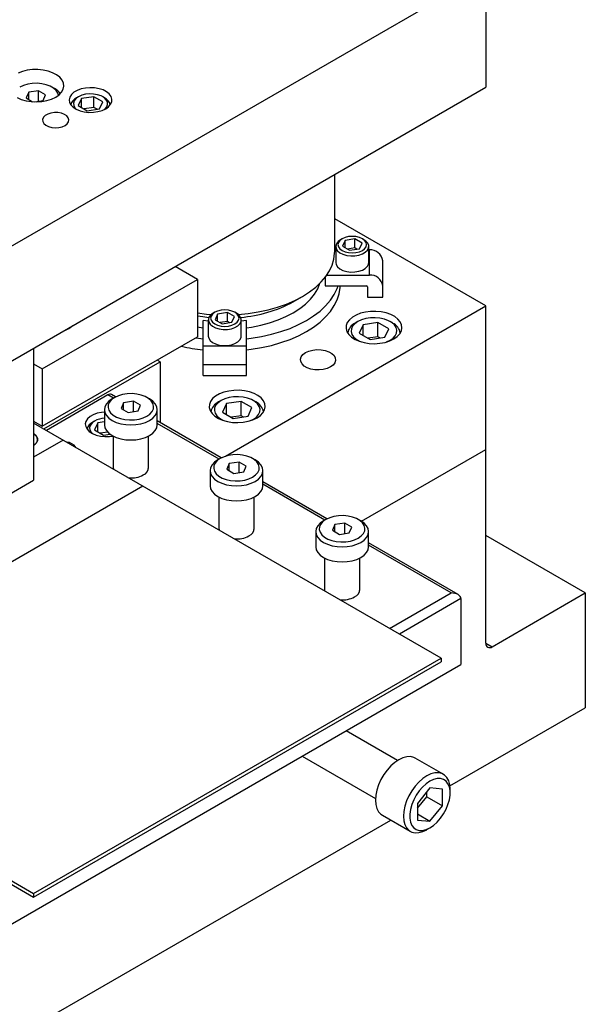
# Model space of a CAD drawing. Header units: inches. Extents: x 1694 to 2505, y -239 to -56.
# Tile 124 of 179: x 1849 to 1857, y -210 to -196. Entities that reach past the tile are written whole.
import ezdxf

# ---------------------------------------------------------------- set-up
doc = ezdxf.new("R2010")
doc.units = ezdxf.units.IN
doc.header["$LTSCALE"] = 0.5
doc.header["$MEASUREMENT"] = 0
doc.layers.add('SID-M-S', color=105, linetype='Continuous')

msp = doc.modelspace()

# ---------------------------------------------------------------- linework, layer by layer
at = {"layer": 'SID-M-S'}
for p, q in [((1838.55107, -204.88849), (1855.52163, -195.0916)), ((1855.52163, -195.0916), (1855.52163, -196.72468)), ((1848.93133, -196.50209), (1848.86859, -196.52661)), ((1849.00097, -196.48488), (1848.93133, -196.50209)), ((1849.075, -196.47558), (1849.00097, -196.48488)), ((1849.15074, -196.47454), (1849.075, -196.47558)), ((1849.22545, -196.48179), (1849.15074, -196.47454)), ((1849.29643, -196.49708), (1849.22545, -196.48179)), ((1849.36112, -196.51984), (1849.29643, -196.49708)), ((1849.41718, -196.54926), (1849.36112, -196.51984)), ((1849.13932, -196.66974), (1849.07147, -196.6718)), ((1849.20643, -196.67588), (1849.13932, -196.66974)), ((1849.46258, -196.58427), (1849.41718, -196.54926)), ((1849.49569, -196.62361), (1849.46258, -196.58427)), ((1849.51529, -196.66585), (1849.49569, -196.62361)), ((1849.5207, -196.70948), (1849.51529, -196.66585)), ((1838.55107, -206.52158), (1855.52163, -196.72468)), ((1848.9453, -196.69975), (1848.8925, -196.72444)), ((1849.00584, -196.68195), (1848.9453, -196.69975)), ((1849.02025, -196.79819), (1848.98289, -196.87867)), ((1849.07147, -196.6718), (1849.00584, -196.68195)), ((1849.15967, -196.77662), (1849.02025, -196.79819)), ((1849.02025, -196.90024), (1849.02025, -196.79819)), ((1849.26173, -196.83554), (1849.15967, -196.77662)), ((1849.15967, -196.92603), (1849.15967, -196.77662)), ((1849.26986, -196.68994), (1849.20643, -196.67588)), ((1849.32684, -196.7113), (1849.26986, -196.68994)), ((1849.37488, -196.73903), (1849.32684, -196.7113)), ((1849.38752, -196.74488), (1849.35216, -196.72446)), ((1849.41189, -196.77193), (1849.37488, -196.73903)), ((1849.43624, -196.80855), (1849.41189, -196.77193)), ((1849.4457, -196.83843), (1849.43624, -196.80855)), ((1849.45233, -196.83295), (1849.48864, -196.79456)), ((1849.48864, -196.79456), (1849.5117, -196.7529)), ((1849.5117, -196.7529), (1849.5207, -196.70948)), ((1849.6628, -196.79797), (1849.62734, -196.83)), ((1849.70936, -196.7711), (1849.6628, -196.79797)), ((1849.76484, -196.75063), (1849.70936, -196.7711)), ((1849.82664, -196.73752), (1849.76484, -196.75063)), ((1849.89188, -196.73239), (1849.82664, -196.73752)), ((1849.95751, -196.73547), (1849.89188, -196.73239)), ((1850.02046, -196.74663), (1849.95751, -196.73547)), ((1850.07777, -196.76534), (1850.02046, -196.74663)), ((1850.12678, -196.79072), (1850.07777, -196.76534)), ((1850.1652, -196.82159), (1850.12678, -196.79072)), ((1848.85426, -196.87423), (1848.91491, -196.90044)), ((1848.91491, -196.90044), (1848.98305, -196.91955)), ((1848.98289, -196.87867), (1849.07614, -196.9325)), ((1848.98305, -196.91955), (1849.05623, -196.93087)), ((1849.05623, -196.93087), (1849.1318, -196.93399)), ((1849.10869, -196.93392), (1849.22437, -196.91602)), ((1849.1318, -196.93399), (1849.20702, -196.9288)), ((1849.20702, -196.9288), (1849.27918, -196.91548)), ((1849.22437, -196.91602), (1849.26173, -196.83554)), ((1849.27918, -196.91548), (1849.34567, -196.89452)), ((1849.34567, -196.89452), (1849.40409, -196.86667)), ((1849.40409, -196.86667), (1849.45233, -196.83295)), ((1849.60463, -196.86568), (1849.59574, -196.90335)), ((1849.59574, -196.90335), (1849.60108, -196.94123)), ((1849.60108, -196.94123), (1849.62041, -196.97757)), ((1849.62734, -196.83), (1849.60463, -196.86568)), ((1849.66742, -196.91932), (1849.65682, -196.95268)), ((1849.69153, -196.88838), (1849.66742, -196.91932)), ((1849.72777, -196.86168), (1849.69153, -196.88838)), ((1849.72774, -196.8617), (1849.70122, -196.87701)), ((1849.77276, -196.88765), (1849.72613, -196.98809)), ((1849.77403, -196.84076), (1849.72777, -196.86168)), ((1849.94675, -196.86074), (1849.77276, -196.88765)), ((1849.77276, -197.01501), (1849.77276, -196.88765)), ((1849.82761, -196.82684), (1849.77403, -196.84076)), ((1849.88541, -196.82072), (1849.82761, -196.82684)), ((1849.94407, -196.82277), (1849.88541, -196.82072)), ((1850.00017, -196.83286), (1849.94407, -196.82277)), ((1850.07412, -196.93427), (1849.94675, -196.86074)), ((1849.94675, -197.01384), (1849.94675, -196.86074)), ((1850.05045, -196.85041), (1850.00017, -196.83286)), ((1850.0275, -197.03471), (1850.07412, -196.93427)), ((1850.09201, -196.8744), (1850.05045, -196.85041)), ((1850.09904, -196.87701), (1850.07251, -196.8617)), ((1850.1224, -196.90343), (1850.09201, -196.8744)), ((1850.13989, -196.93582), (1850.1224, -196.90343)), ((1850.14343, -196.96968), (1850.13989, -196.93582)), ((1850.19122, -196.85651), (1850.1652, -196.82159)), ((1850.18595, -196.96872), (1850.20184, -196.93184)), ((1850.20362, -196.89384), (1850.19122, -196.85651)), ((1850.20184, -196.93184), (1850.20362, -196.89384)), ((1849.38598, -197.08617), (1849.33637, -197.09315)), ((1849.43701, -197.08718), (1849.38598, -197.08617)), ((1849.48568, -197.0961), (1849.43701, -197.08718)), ((1849.62041, -196.97757), (1849.65282, -197.01066)), ((1849.65282, -197.01066), (1849.69679, -197.03895)), ((1849.65682, -196.95268), (1849.66037, -196.98654)), ((1849.66037, -196.98654), (1849.67785, -197.01893)), ((1849.67785, -197.01893), (1849.69729, -197.03921)), ((1849.69679, -197.03895), (1849.75027, -197.06113)), ((1849.72613, -196.98809), (1849.85351, -197.06163)), ((1849.75027, -197.06113), (1849.81075, -197.07615)), ((1849.94675, -197.01384), (1849.80792, -197.03531)), ((1849.81075, -197.07615), (1849.87542, -197.08331)), ((1849.85351, -197.06163), (1850.0275, -197.03471)), ((1849.87542, -197.08331), (1849.94124, -197.08228)), ((1849.94124, -197.08228), (1850.00513, -197.07311)), ((1849.99234, -197.04015), (1849.94675, -197.01384)), ((1850.00513, -197.07311), (1850.06412, -197.05622)), ((1850.06412, -197.05622), (1850.11544, -197.0324)), ((1850.10297, -197.03921), (1850.10873, -197.03398)), ((1850.10873, -197.03398), (1850.13284, -197.00304)), ((1850.11544, -197.0324), (1850.1567, -197.00278)), ((1850.13284, -197.00304), (1850.14343, -196.96968)), ((1850.1567, -197.00278), (1850.18595, -196.96872)), ((1849.23073, -197.15414), (1849.21864, -197.18278)), ((1849.21864, -197.18278), (1849.22038, -197.21224)), ((1849.22038, -197.21224), (1849.23583, -197.24034)), ((1849.25575, -197.12844), (1849.23073, -197.15414)), ((1849.29186, -197.1076), (1849.25575, -197.12844)), ((1849.33637, -197.09315), (1849.29186, -197.1076)), ((1849.52838, -197.11227), (1849.48568, -197.0961)), ((1849.56194, -197.13448), (1849.52838, -197.11227)), ((1849.58387, -197.1611), (1849.56194, -197.13448)), ((1849.56859, -197.2469), (1849.58732, -197.21948)), ((1849.59255, -197.19015), (1849.58387, -197.1611)), ((1849.58732, -197.21948), (1849.59255, -197.19015)), ((1849.23583, -197.24034), (1849.26383, -197.26498)), ((1849.26383, -197.26498), (1849.30232, -197.28436)), ((1849.30232, -197.28436), (1849.34843, -197.29702)), ((1849.34843, -197.29702), (1849.39875, -197.30203)), ((1849.39875, -197.30203), (1849.44955, -197.29901)), ((1849.44955, -197.29901), (1849.49705, -197.2882)), ((1849.49705, -197.2882), (1849.53774, -197.27039)), ((1849.53774, -197.27039), (1849.56859, -197.2469)), ((1853.37182, -199.0637), (1853.37182, -197.96574)), ((1855.52163, -199.83814), (1853.37182, -198.59708)), ((1853.45609, -198.89475), (1853.42008, -198.92154)), ((1853.44591, -198.90627), (1853.42561, -198.93455)), ((1853.47819, -198.88199), (1853.44591, -198.90627)), ((1853.47816, -198.882), (1853.45606, -198.89476)), ((1853.52026, -198.86335), (1853.47819, -198.88199)), ((1853.51976, -198.90598), (1853.4824, -198.98647)), ((1853.65917, -198.88442), (1853.51976, -198.90598)), ((1853.51976, -199.00803), (1853.51976, -198.90598)), ((1853.56924, -198.85164), (1853.52026, -198.86335)), ((1853.62182, -198.84764), (1853.56924, -198.85164)), ((1853.67439, -198.85164), (1853.62182, -198.84764)), ((1853.76124, -198.94334), (1853.65917, -198.88442)), ((1853.65917, -199.012), (1853.65917, -198.88442)), ((1853.72338, -198.86335), (1853.67439, -198.85164)), ((1853.76545, -198.88199), (1853.72338, -198.86335)), ((1853.79773, -198.90627), (1853.76545, -198.88199)), ((1853.78757, -198.89476), (1853.76547, -198.882)), ((1853.81566, -198.91437), (1853.78757, -198.89476)), ((1853.81802, -198.93455), (1853.79773, -198.90627)), ((1853.38744, -199.04111), (1853.37182, -199.04111)), ((1853.38744, -198.99042), (1853.38744, -199.22007)), ((1853.39675, -198.95267), (1853.38756, -198.98617)), ((1853.38756, -198.98617), (1853.39309, -199.01993)), ((1853.39309, -199.01993), (1853.41299, -199.05184)), ((1853.42008, -198.92154), (1853.39675, -198.95267)), ((1853.42561, -198.93455), (1853.41869, -198.9649)), ((1853.41869, -198.9649), (1853.42561, -198.99525)), ((1853.42561, -198.99525), (1853.44591, -199.02353)), ((1853.44591, -199.02353), (1853.47819, -199.04782)), ((1853.47819, -199.04782), (1853.52026, -199.06645)), ((1853.4824, -198.98647), (1853.58446, -199.04539)), ((1853.65917, -199.012), (1853.55464, -199.02817)), ((1853.58446, -199.04539), (1853.72388, -199.02382)), ((1853.689, -199.02922), (1853.65917, -199.012)), ((1853.72338, -199.06645), (1853.76545, -199.04782)), ((1853.72388, -199.02382), (1853.76124, -198.94334)), ((1853.76545, -199.04782), (1853.79773, -199.02353)), ((1853.79773, -199.02353), (1853.81802, -198.99525)), ((1853.80701, -199.07335), (1853.83692, -199.04415)), ((1853.84234, -198.94459), (1853.81566, -198.91437)), ((1853.82494, -198.9649), (1853.81802, -198.93455)), ((1853.81802, -198.99525), (1853.82494, -198.9649)), ((1853.83692, -199.04415), (1853.85331, -199.01158)), ((1853.85515, -198.97769), (1853.84234, -198.94459)), ((1853.85331, -199.01158), (1853.85515, -198.97769)), ((1853.85619, -199.22007), (1853.85619, -198.99042)), ((1853.86582, -199.04111), (1853.85619, -199.04111)), ((1853.86582, -199.39903), (1853.86582, -199.04111)), ((1853.33611, -199.25544), (1853.36077, -199.17079)), ((1853.36077, -199.17079), (1853.37138, -199.08517)), ((1853.37138, -199.08517), (1853.37182, -199.0637)), ((1853.41299, -199.05184), (1853.44601, -199.0799)), ((1853.44601, -199.0799), (1853.49008, -199.10232)), ((1853.49008, -199.10232), (1853.54243, -199.11772)), ((1853.52026, -199.06645), (1853.56924, -199.07817)), ((1853.54243, -199.11772), (1853.59976, -199.12512)), ((1853.56924, -199.07817), (1853.62182, -199.08216)), ((1853.59976, -199.12512), (1853.65848, -199.12405)), ((1853.62182, -199.08216), (1853.67439, -199.07817)), ((1853.65848, -199.12405), (1853.7149, -199.11459)), ((1853.67439, -199.07817), (1853.72338, -199.06645)), ((1853.7149, -199.11459), (1853.76547, -199.09733)), ((1853.76547, -199.09733), (1853.80701, -199.07335)), ((1851.42041, -199.45985), (1851.10204, -199.27605)), ((1853.29762, -199.33835), (1853.33611, -199.25544)), ((1853.38744, -199.22007), (1853.39309, -199.24959)), ((1853.39309, -199.24959), (1853.41299, -199.2815)), ((1853.41299, -199.2815), (1853.44601, -199.30955)), ((1853.44601, -199.30955), (1853.49008, -199.33198)), ((1853.7149, -199.34424), (1853.76547, -199.32698)), ((1853.76547, -199.32698), (1853.80701, -199.303)), ((1853.80701, -199.303), (1853.83692, -199.27381)), ((1853.83692, -199.27381), (1853.85331, -199.24124)), ((1853.85331, -199.24124), (1853.85619, -199.22007)), ((1854.05482, -199.71095), (1854.05482, -199.19544)), ((1849.21406, -200.73354), (1851.42041, -199.45985)), ((1851.42041, -199.45985), (1851.42041, -200.27639)), ((1853.18069, -199.49599), (1853.24566, -199.41878)), ((1853.23511, -199.43268), (1853.23511, -199.55336)), ((1853.24566, -199.41878), (1853.29762, -199.33835)), ((1853.25984, -199.39903), (1853.86582, -199.39903)), ((1853.49008, -199.33198), (1853.54243, -199.34737)), ((1853.54243, -199.34737), (1853.59976, -199.35477)), ((1853.59976, -199.35477), (1853.65848, -199.35371)), ((1853.65848, -199.35371), (1853.7149, -199.34424)), ((1853.01419, -199.63801), (1853.1033, -199.56929)), ((1853.08622, -199.66885), (1853.13127, -199.59276)), ((1853.1033, -199.56929), (1853.18069, -199.49599)), ((1853.13127, -199.59276), (1853.16275, -199.51444)), ((1853.23511, -199.55336), (1853.82232, -199.55336)), ((1853.36572, -199.67554), (1853.40722, -199.59135)), ((1853.40722, -199.59135), (1853.42128, -199.55336)), ((1853.43508, -199.66291), (1853.44907, -199.57575)), ((1853.44907, -199.57575), (1853.4504, -199.55336)), ((1853.83982, -199.56765), (1853.83982, -199.71095)), ((1852.78175, -199.77799), (1852.91435, -199.70142)), ((1852.80415, -199.75926), (1852.91417, -199.70152)), ((1852.91417, -199.70152), (1853.01419, -199.63801)), ((1852.9574, -199.8112), (1853.02806, -199.74191)), ((1853.02806, -199.74191), (1853.08622, -199.66885)), ((1853.31095, -199.75716), (1853.36572, -199.67554)), ((1853.36572, -199.83313), (1853.40722, -199.74895)), ((1853.40722, -199.74895), (1853.43508, -199.66291)), ((1853.83982, -199.71095), (1854.05482, -199.71095)), ((1851.81883, -201.97572), (1855.52163, -199.83814)), ((1852.4244, -199.89289), (1852.55814, -199.85538)), ((1852.55814, -199.85538), (1852.68511, -199.8107)), ((1852.68511, -199.8107), (1852.80415, -199.75926)), ((1852.78159, -199.93568), (1852.87496, -199.87601)), ((1852.87496, -199.87601), (1852.9574, -199.8112)), ((1853.16355, -199.90993), (1853.24337, -199.83551)), ((1853.24337, -199.83551), (1853.31095, -199.75716)), ((1853.31095, -199.91475), (1853.36572, -199.83313)), ((1855.52163, -204.63532), (1855.52163, -199.83814)), ((1851.42041, -199.93733), (1851.55021, -199.95323)), ((1851.42041, -199.97816), (1851.4985, -199.99003)), ((1851.4985, -199.99003), (1851.58384, -199.99983)), ((1851.55021, -199.95323), (1851.61763, -199.9589)), ((1851.58425, -199.999), (1851.57506, -200.0325)), ((1851.60758, -199.96788), (1851.58425, -199.999)), ((1851.61311, -199.98089), (1851.60619, -200.01124)), ((1851.60619, -200.01124), (1851.61311, -200.04159)), ((1851.64359, -199.94108), (1851.60758, -199.96788)), ((1851.63341, -199.95261), (1851.61311, -199.98089)), ((1851.66569, -199.92832), (1851.63341, -199.95261)), ((1851.66566, -199.92833), (1851.64356, -199.9411)), ((1851.70776, -199.90968), (1851.66569, -199.92832)), ((1851.70726, -199.95232), (1851.6699, -200.0328)), ((1851.84667, -199.93075), (1851.70726, -199.95232)), ((1851.70726, -200.05437), (1851.70726, -199.95232)), ((1851.75674, -199.89797), (1851.70776, -199.90968)), ((1851.80932, -199.89397), (1851.75674, -199.89797)), ((1851.86189, -199.89797), (1851.80932, -199.89397)), ((1851.94874, -199.98967), (1851.84667, -199.93075)), ((1851.84667, -200.05834), (1851.84667, -199.93075)), ((1851.91088, -199.90968), (1851.86189, -199.89797)), ((1851.95295, -199.92832), (1851.91088, -199.90968)), ((1851.91138, -200.07016), (1851.94874, -199.98967)), ((1851.98523, -199.95261), (1851.95295, -199.92832)), ((1851.97507, -199.9411), (1851.95297, -199.92833)), ((1852.00316, -199.9607), (1851.97507, -199.9411)), ((1852.00552, -199.98089), (1851.98523, -199.95261)), ((1852.00101, -199.9589), (1852.14145, -199.9451)), ((1852.02984, -199.99092), (1852.00316, -199.9607)), ((1852.01244, -200.01124), (1852.00552, -199.98089)), ((1852.00552, -200.04159), (1852.01244, -200.01124)), ((1852.04265, -200.02402), (1852.02984, -199.99092)), ((1852.04081, -200.05792), (1852.04265, -200.02402)), ((1852.14145, -199.9451), (1852.28508, -199.92288)), ((1852.28508, -199.92288), (1852.4244, -199.89289)), ((1852.56597, -200.03717), (1852.67824, -199.98958)), ((1852.67824, -199.98958), (1852.78159, -199.93568)), ((1852.97003, -200.04446), (1853.07218, -199.97978)), ((1853.07218, -199.97978), (1853.16355, -199.90993)), ((1853.16355, -200.06752), (1853.24337, -199.9931)), ((1853.24337, -199.9931), (1853.31095, -199.91475)), ((1853.62335, -199.99783), (1853.58088, -200.03404)), ((1853.67692, -199.9669), (1853.62335, -199.99783)), ((1853.73966, -199.94239), (1853.67692, -199.9669)), ((1853.8093, -199.92517), (1853.73966, -199.94239)), ((1853.81417, -200.01813), (1853.75363, -200.03594)), ((1853.88333, -199.91587), (1853.8093, -199.92517)), ((1853.8798, -200.00798), (1853.81417, -200.01813)), ((1853.94765, -200.00593), (1853.8798, -200.00798)), ((1853.95907, -199.91483), (1853.88333, -199.91587)), ((1854.01475, -200.01206), (1853.94765, -200.00593)), ((1854.03378, -199.92209), (1853.95907, -199.91483)), ((1854.07818, -200.02612), (1854.01475, -200.01206)), ((1854.10476, -199.93737), (1854.03378, -199.92209)), ((1854.13517, -200.04748), (1854.07818, -200.02612)), ((1854.16945, -199.96013), (1854.10476, -199.93737)), ((1854.22551, -199.98955), (1854.16945, -199.96013)), ((1854.27091, -200.02456), (1854.22551, -199.98955)), ((1854.30401, -200.0639), (1854.27091, -200.02456)), ((1849.54461, -200.18227), (1849.593, -200.16018)), ((1849.593, -200.16018), (1849.63125, -200.13225)), ((1849.63125, -200.13225), (1849.64576, -200.11675)), ((1851.42041, -200.13576), (1851.4985, -200.14762)), ((1851.4985, -200.14762), (1851.49932, -200.14773)), ((1851.49932, -200.82829), (1851.49932, -200.04316)), ((1851.57494, -200.05512), (1851.49932, -200.04316)), ((1851.57494, -200.03675), (1851.57494, -200.2664)), ((1851.57506, -200.0325), (1851.58059, -200.06627)), ((1851.58059, -200.06627), (1851.60049, -200.09818)), ((1851.60049, -200.09818), (1851.63351, -200.12623)), ((1851.61311, -200.04159), (1851.63341, -200.06987)), ((1851.63341, -200.06987), (1851.66569, -200.09415)), ((1851.63351, -200.12623), (1851.67758, -200.14866)), ((1851.66569, -200.09415), (1851.70776, -200.11279)), ((1851.6699, -200.0328), (1851.77196, -200.09172)), ((1851.67758, -200.14866), (1851.72993, -200.16406)), ((1851.70776, -200.11279), (1851.75674, -200.1245)), ((1851.72993, -200.16406), (1851.78726, -200.17145)), ((1851.84667, -200.05834), (1851.74214, -200.07451)), ((1851.75674, -200.1245), (1851.80932, -200.1285)), ((1851.77196, -200.09172), (1851.91138, -200.07016)), ((1851.78726, -200.17145), (1851.84598, -200.17039)), ((1851.80932, -200.1285), (1851.86189, -200.1245)), ((1851.84598, -200.17039), (1851.9024, -200.16093)), ((1851.8765, -200.07555), (1851.84667, -200.05834)), ((1851.86189, -200.1245), (1851.91088, -200.11279)), ((1851.9024, -200.16093), (1851.95297, -200.14366)), ((1851.91088, -200.11279), (1851.95295, -200.09415)), ((1851.95295, -200.09415), (1851.98523, -200.06987)), ((1851.95297, -200.14366), (1851.99451, -200.11968)), ((1851.98523, -200.06987), (1852.00552, -200.04159)), ((1851.99451, -200.11968), (1852.02442, -200.09049)), ((1852.02442, -200.09049), (1852.04081, -200.05792)), ((1852.04369, -200.2664), (1852.04369, -200.03675)), ((1852.11932, -200.04316), (1852.04369, -200.05512)), ((1852.11932, -200.82829), (1852.11932, -200.04316)), ((1852.11932, -200.14773), (1852.18757, -200.13754)), ((1852.18757, -200.13754), (1852.31937, -200.11153)), ((1852.31937, -200.11153), (1852.44594, -200.07796)), ((1852.44594, -200.07796), (1852.56597, -200.03717)), ((1852.60808, -200.20226), (1852.73699, -200.15618)), ((1852.73699, -200.15618), (1852.85798, -200.10343)), ((1852.85798, -200.10343), (1852.97003, -200.04446)), ((1852.97003, -200.20206), (1853.07218, -200.13737)), ((1853.07218, -200.13737), (1853.16355, -200.06752)), ((1853.53496, -200.11698), (1853.53315, -200.16071)), ((1853.53315, -200.16071), (1853.54572, -200.20384)), ((1853.55106, -200.07425), (1853.53496, -200.11698)), ((1853.58088, -200.03404), (1853.55106, -200.07425)), ((1853.60964, -200.16394), (1853.60608, -200.20311)), ((1853.62722, -200.12605), (1853.60964, -200.16394)), ((1853.65807, -200.0911), (1853.62722, -200.12605)), ((1853.70083, -200.06062), (1853.65807, -200.0911)), ((1853.70079, -200.06064), (1853.66543, -200.08106)), ((1853.75363, -200.03594), (1853.70083, -200.06062)), ((1853.77754, -200.10491), (1853.72151, -200.22564)), ((1853.98667, -200.07256), (1853.77754, -200.10491)), ((1853.77754, -200.25799), (1853.77754, -200.10491)), ((1854.13977, -200.16094), (1853.98667, -200.07256)), ((1853.98667, -200.2767), (1853.98667, -200.07256)), ((1854.08373, -200.28167), (1854.13977, -200.16094)), ((1854.18321, -200.07522), (1854.13517, -200.04748)), ((1854.19585, -200.08106), (1854.16048, -200.06064)), ((1854.22022, -200.10811), (1854.18321, -200.07522)), ((1854.24456, -200.14473), (1854.22022, -200.10811)), ((1854.25519, -200.18347), (1854.24456, -200.14473)), ((1854.32362, -200.10615), (1854.30401, -200.0639)), ((1854.32003, -200.1932), (1854.32903, -200.14977)), ((1854.32903, -200.14977), (1854.32362, -200.10615)), ((1849.21406, -201.55008), (1851.42041, -200.27639)), ((1849.51776, -200.19064), (1849.54461, -200.18227)), ((1851.39462, -200.29128), (1851.4335, -200.29684)), ((1851.4335, -200.29684), (1851.49932, -200.30496)), ((1851.57494, -200.2664), (1851.58059, -200.29592)), ((1851.58059, -200.29592), (1851.60049, -200.32783)), ((1852.02442, -200.32014), (1852.04081, -200.28757)), ((1852.04081, -200.28757), (1852.04369, -200.2664)), ((1852.11932, -200.30496), (1852.18514, -200.29684)), ((1852.18514, -200.29684), (1852.33097, -200.27289)), ((1852.33097, -200.27289), (1852.47235, -200.24127)), ((1852.47235, -200.24127), (1852.60808, -200.20226)), ((1852.73699, -200.31377), (1852.85798, -200.26102)), ((1852.85798, -200.26102), (1852.97003, -200.20206)), ((1853.54572, -200.20384), (1853.57219, -200.24481)), ((1853.57219, -200.24481), (1853.61162, -200.28216)), ((1853.60608, -200.20311), (1853.61671, -200.24185)), ((1853.61162, -200.28216), (1853.66258, -200.31452)), ((1853.61671, -200.24185), (1853.64106, -200.27847)), ((1853.64106, -200.27847), (1853.67807, -200.31136)), ((1853.67807, -200.31136), (1853.72611, -200.3391)), ((1853.72151, -200.22564), (1853.8746, -200.31402)), ((1853.98667, -200.2767), (1853.8473, -200.29825)), ((1853.8746, -200.31402), (1854.08373, -200.28167)), ((1854.01398, -200.29246), (1853.98667, -200.2767)), ((1854.154, -200.33481), (1854.21242, -200.30696)), ((1854.16045, -200.32595), (1854.20321, -200.29547)), ((1854.20321, -200.29547), (1854.23405, -200.26052)), ((1854.21242, -200.30696), (1854.26066, -200.27324)), ((1854.23405, -200.26052), (1854.25164, -200.22264)), ((1854.25164, -200.22264), (1854.25519, -200.18347)), ((1854.26066, -200.27324), (1854.29696, -200.23485)), ((1854.29696, -200.23485), (1854.32003, -200.1932)), ((1849.09032, -200.4374), (1849.09032, -202.31547)), ((1851.49932, -200.40726), (1852.11932, -200.40726)), ((1851.60049, -200.32783), (1851.63351, -200.35588)), ((1851.63351, -200.35588), (1851.67758, -200.37831)), ((1851.67758, -200.37831), (1851.72993, -200.39371)), ((1851.72993, -200.39371), (1851.78726, -200.40111)), ((1851.78726, -200.40111), (1851.84598, -200.40004)), ((1851.84598, -200.40004), (1851.9024, -200.39058)), ((1851.9024, -200.39058), (1851.95297, -200.37331)), ((1851.95297, -200.37331), (1851.99451, -200.34933)), ((1851.99451, -200.34933), (1852.02442, -200.32014)), ((1852.18514, -200.45444), (1852.33097, -200.43048)), ((1852.33097, -200.43048), (1852.47235, -200.39886)), ((1852.47235, -200.39886), (1852.60808, -200.35985)), ((1852.60808, -200.35985), (1852.73699, -200.31377)), ((1853.66258, -200.31452), (1853.72323, -200.34073)), ((1853.72323, -200.34073), (1853.79138, -200.35984)), ((1853.72611, -200.3391), (1853.75104, -200.34966)), ((1853.79138, -200.35984), (1853.86455, -200.37116)), ((1853.86455, -200.37116), (1853.94012, -200.37428)), ((1853.94012, -200.37428), (1854.01535, -200.36909)), ((1854.01535, -200.36909), (1854.08751, -200.35577)), ((1854.08751, -200.35577), (1854.154, -200.33481)), ((1854.11024, -200.34966), (1854.16045, -200.32595)), ((1852.11932, -200.46256), (1852.18514, -200.45444)), ((1852.8856, -200.59481), (1852.89646, -200.56059)), ((1852.89646, -200.56059), (1852.9212, -200.52886)), ((1852.9212, -200.52886), (1852.95837, -200.50147)), ((1852.95837, -200.50147), (1853.00581, -200.48002)), ((1853.00581, -200.48002), (1853.06077, -200.46574)), ((1853.06077, -200.46574), (1853.12005, -200.45947)), ((1853.12005, -200.45947), (1853.18021, -200.46157)), ((1853.18021, -200.46157), (1853.23775, -200.47192)), ((1853.23775, -200.47192), (1853.28932, -200.48992)), ((1853.28932, -200.48992), (1853.33194, -200.51452)), ((1853.33194, -200.51452), (1853.36312, -200.54429)), ((1853.36312, -200.54429), (1853.38105, -200.57751)), ((1853.38105, -200.57751), (1853.38469, -200.61224)), ((1849.09032, -200.66211), (1849.21406, -200.73354)), ((1849.23757, -201.58795), (1850.89008, -200.63397)), ((1850.89008, -200.63397), (1850.84553, -200.60826)), ((1850.89008, -200.63397), (1850.89008, -201.49821)), ((1851.49932, -200.6707), (1852.11932, -200.6707)), ((1852.88924, -200.62954), (1852.8856, -200.59481)), ((1852.90717, -200.66276), (1852.88924, -200.62954)), ((1852.93835, -200.69253), (1852.90717, -200.66276)), ((1852.98096, -200.71713), (1852.93835, -200.69253)), ((1853.03254, -200.73513), (1852.98096, -200.71713)), ((1853.26448, -200.72703), (1853.20952, -200.74131)), ((1853.31192, -200.70558), (1853.26448, -200.72703)), ((1853.34909, -200.67819), (1853.31192, -200.70558)), ((1853.37382, -200.64646), (1853.34909, -200.67819)), ((1853.38469, -200.61224), (1853.37382, -200.64646)), ((1849.21406, -200.73354), (1849.21406, -201.55008)), ((1851.49932, -200.82829), (1852.11932, -200.82829)), ((1853.09008, -200.74548), (1853.03254, -200.73513)), ((1853.15024, -200.74758), (1853.09008, -200.74548)), ((1853.20952, -200.74131), (1853.15024, -200.74758)), ((1850.14762, -201.10341), (1849.27293, -201.60836)), ((1850.22705, -201.14926), (1850.14762, -201.10341)), ((1850.25671, -201.13258), (1850.19761, -201.09846)), ((1850.24308, -201.14001), (1850.20032, -201.17049)), ((1850.24304, -201.14003), (1850.20768, -201.16045)), ((1850.29588, -201.11532), (1850.24308, -201.14001)), ((1850.35642, -201.09752), (1850.29588, -201.11532)), ((1850.42204, -201.08736), (1850.35642, -201.09752)), ((1850.48989, -201.08531), (1850.42204, -201.08736)), ((1850.557, -201.09145), (1850.48989, -201.08531)), ((1850.62043, -201.1055), (1850.557, -201.09145)), ((1850.67741, -201.12687), (1850.62043, -201.1055)), ((1850.72546, -201.1546), (1850.67741, -201.12687)), ((1850.73809, -201.16045), (1850.70273, -201.14003)), ((1851.6788, -201.12039), (1851.63634, -201.15661)), ((1851.73237, -201.08946), (1851.6788, -201.12039)), ((1851.79511, -201.06495), (1851.73237, -201.08946)), ((1851.86476, -201.04773), (1851.79511, -201.06495)), ((1851.86962, -201.14069), (1851.80909, -201.1585)), ((1851.93878, -201.03843), (1851.86476, -201.04773)), ((1851.93525, -201.13054), (1851.86962, -201.14069)), ((1852.0031, -201.12849), (1851.93525, -201.13054)), ((1852.01452, -201.03739), (1851.93878, -201.03843)), ((1852.07021, -201.13462), (1852.0031, -201.12849)), ((1852.08923, -201.04465), (1852.01452, -201.03739)), ((1852.13364, -201.14868), (1852.07021, -201.13462)), ((1852.16022, -201.05993), (1852.08923, -201.04465)), ((1852.19062, -201.17004), (1852.13364, -201.14868)), ((1852.22491, -201.08269), (1852.16022, -201.05993)), ((1852.28096, -201.11211), (1852.22491, -201.08269)), ((1852.32637, -201.14712), (1852.28096, -201.11211)), ((1852.35947, -201.18646), (1852.32637, -201.14712)), ((1850.10509, -201.27127), (1850.09789, -201.3135)), ((1850.12643, -201.23066), (1850.10509, -201.27127)), ((1850.16108, -201.19323), (1850.12643, -201.23066)), ((1850.15189, -201.24332), (1850.14833, -201.28249)), ((1850.14833, -201.28249), (1850.15896, -201.32123)), ((1850.16947, -201.20544), (1850.15189, -201.24332)), ((1850.20772, -201.16042), (1850.16108, -201.19323)), ((1850.20032, -201.17049), (1850.16947, -201.20544)), ((1850.37082, -201.21375), (1850.33347, -201.29424)), ((1850.51024, -201.19219), (1850.37082, -201.21375)), ((1850.37082, -201.3158), (1850.37082, -201.21375)), ((1850.61231, -201.25111), (1850.51024, -201.19219)), ((1850.51024, -201.3416), (1850.51024, -201.19219)), ((1850.57495, -201.33159), (1850.61231, -201.25111)), ((1850.76246, -201.1875), (1850.72546, -201.1546)), ((1850.78469, -201.19323), (1850.73809, -201.16045)), ((1850.78681, -201.22411), (1850.76246, -201.1875)), ((1850.81934, -201.23066), (1850.78469, -201.19323)), ((1850.79744, -201.26285), (1850.78681, -201.22411)), ((1850.79388, -201.30202), (1850.79744, -201.26285)), ((1850.84068, -201.27127), (1850.81934, -201.23066)), ((1850.84789, -201.3135), (1850.84068, -201.27127)), ((1851.59041, -201.23955), (1851.58861, -201.28327)), ((1851.58861, -201.28327), (1851.60117, -201.3264)), ((1851.60652, -201.19681), (1851.59041, -201.23955)), ((1851.63634, -201.15661), (1851.60652, -201.19681)), ((1851.6651, -201.2865), (1851.66154, -201.32567)), ((1851.68268, -201.24861), (1851.6651, -201.2865)), ((1851.71353, -201.21366), (1851.68268, -201.24861)), ((1851.75628, -201.18318), (1851.71353, -201.21366)), ((1851.75625, -201.1832), (1851.72089, -201.20362)), ((1851.80909, -201.1585), (1851.75628, -201.18318)), ((1851.833, -201.22747), (1851.77697, -201.3482)), ((1852.04213, -201.19512), (1851.833, -201.22747)), ((1851.833, -201.38055), (1851.833, -201.22747)), ((1852.19522, -201.2835), (1852.04213, -201.19512)), ((1852.04213, -201.39926), (1852.04213, -201.19512)), ((1852.13919, -201.40423), (1852.19522, -201.2835)), ((1852.23867, -201.19778), (1852.19062, -201.17004)), ((1852.2513, -201.20362), (1852.21594, -201.1832)), ((1852.27567, -201.23067), (1852.23867, -201.19778)), ((1852.30002, -201.26729), (1852.27567, -201.23067)), ((1852.31065, -201.30603), (1852.30002, -201.26729)), ((1852.37908, -201.22871), (1852.35947, -201.18646)), ((1852.37549, -201.31576), (1852.38448, -201.27233)), ((1852.38448, -201.27233), (1852.37908, -201.22871)), ((1849.89261, -201.41169), (1849.85715, -201.44372)), ((1849.93917, -201.38481), (1849.89261, -201.41169)), ((1849.99465, -201.36434), (1849.93917, -201.38481)), ((1850.05645, -201.35123), (1849.99465, -201.36434)), ((1850.09789, -201.34701), (1850.05645, -201.35123)), ((1850.09789, -201.3135), (1850.09789, -201.52784)), ((1850.09789, -201.3135), (1850.10509, -201.35573)), ((1850.10509, -201.35573), (1850.12643, -201.39634)), ((1850.12643, -201.39634), (1850.16108, -201.43377)), ((1850.15896, -201.32123), (1850.18331, -201.35785)), ((1850.18331, -201.35785), (1850.22031, -201.39075)), ((1850.22031, -201.39075), (1850.26836, -201.41848)), ((1850.26836, -201.41848), (1850.32534, -201.43984)), ((1850.33347, -201.29424), (1850.43553, -201.35316)), ((1850.43553, -201.35316), (1850.57495, -201.33159)), ((1850.58936, -201.44783), (1850.64989, -201.43002)), ((1850.64989, -201.43002), (1850.7027, -201.40534)), ((1850.7027, -201.40534), (1850.74545, -201.37486)), ((1850.74545, -201.37486), (1850.7763, -201.33991)), ((1850.7763, -201.33991), (1850.79388, -201.30202)), ((1850.78469, -201.43377), (1850.81934, -201.39634)), ((1850.81934, -201.39634), (1850.84068, -201.35573)), ((1850.84068, -201.35573), (1850.84789, -201.3135)), ((1850.84789, -201.52784), (1850.84789, -201.3135)), ((1851.60117, -201.3264), (1851.62765, -201.36738)), ((1851.62765, -201.36738), (1851.66708, -201.40472)), ((1851.66154, -201.32567), (1851.67217, -201.36441)), ((1851.66708, -201.40472), (1851.71804, -201.43708)), ((1851.67217, -201.36441), (1851.69652, -201.40103)), ((1851.69652, -201.40103), (1851.73352, -201.43392)), ((1851.77697, -201.3482), (1851.93006, -201.43658)), ((1852.04213, -201.39926), (1851.90276, -201.42082)), ((1851.93006, -201.43658), (1852.13919, -201.40423)), ((1852.06943, -201.41502), (1852.04213, -201.39926)), ((1852.20946, -201.45737), (1852.26788, -201.42953)), ((1852.2159, -201.44852), (1852.25866, -201.41803)), ((1852.25866, -201.41803), (1852.28951, -201.38309)), ((1852.26788, -201.42953), (1852.31611, -201.3958)), ((1852.28951, -201.38309), (1852.30709, -201.3452)), ((1852.30709, -201.3452), (1852.31065, -201.30603)), ((1852.31611, -201.3958), (1852.35242, -201.35742)), ((1852.35242, -201.35742), (1852.37549, -201.31576)), ((1849.09032, -201.47865), (1849.21406, -201.55008)), ((1854.88523, -204.84827), (1849.09032, -201.50294)), ((1849.83444, -201.4794), (1849.82555, -201.51706)), ((1849.82555, -201.51706), (1849.83089, -201.55494)), ((1849.83089, -201.55494), (1849.85022, -201.59128)), ((1849.85715, -201.44372), (1849.83444, -201.4794)), ((1849.89723, -201.53303), (1849.88663, -201.5664)), ((1849.88663, -201.5664), (1849.89018, -201.60026)), ((1849.92134, -201.5021), (1849.89723, -201.53303)), ((1849.95758, -201.47539), (1849.92134, -201.5021)), ((1849.95755, -201.47541), (1849.93103, -201.49073)), ((1850.00257, -201.50136), (1849.95594, -201.60181)), ((1850.09789, -201.48662), (1850.00257, -201.50136)), ((1850.00257, -201.62872), (1850.00257, -201.50136)), ((1850.09789, -201.52784), (1850.10509, -201.57008)), ((1850.10509, -201.57008), (1850.12643, -201.61069)), ((1850.16108, -201.43377), (1850.20772, -201.46658)), ((1850.20772, -201.46658), (1850.26455, -201.4935)), ((1850.26455, -201.4935), (1850.32938, -201.5135)), ((1850.32534, -201.43984), (1850.38877, -201.4539)), ((1850.32938, -201.5135), (1850.39973, -201.52582)), ((1850.38877, -201.4539), (1850.45588, -201.46003)), ((1850.39973, -201.52582), (1850.47289, -201.52998)), ((1850.45588, -201.46003), (1850.52373, -201.45798)), ((1850.47289, -201.52998), (1850.54604, -201.52582)), ((1850.52373, -201.45798), (1850.58936, -201.44783)), ((1850.54604, -201.52582), (1850.61639, -201.5135)), ((1850.61639, -201.5135), (1850.68122, -201.4935)), ((1850.68122, -201.4935), (1850.73805, -201.46658)), ((1850.73805, -201.46658), (1850.78469, -201.43377)), ((1850.81934, -201.61069), (1850.84068, -201.57008)), ((1850.84068, -201.57008), (1850.84789, -201.52784)), ((1851.75931, -202.00001), (1850.84789, -201.47385)), ((1851.72965, -202.0167), (1850.84789, -201.50767)), ((1851.71804, -201.43708), (1851.77869, -201.46329)), ((1851.73352, -201.43392), (1851.78157, -201.46166)), ((1851.77869, -201.46329), (1851.84683, -201.4824)), ((1851.78157, -201.46166), (1851.80649, -201.47222)), ((1851.84683, -201.4824), (1851.92001, -201.49372)), ((1851.92001, -201.49372), (1851.99558, -201.49684)), ((1851.99558, -201.49684), (1852.0708, -201.49165)), ((1852.0708, -201.49165), (1852.14296, -201.47833)), ((1852.14296, -201.47833), (1852.20946, -201.45737)), ((1852.1657, -201.47222), (1852.2159, -201.44852)), ((1849.85022, -201.59128), (1849.88263, -201.62437)), ((1849.88263, -201.62437), (1849.9266, -201.65266)), ((1849.89018, -201.60026), (1849.90766, -201.63264)), ((1849.90766, -201.63264), (1849.9271, -201.65292)), ((1849.9266, -201.65266), (1849.98008, -201.67484)), ((1849.95594, -201.60181), (1850.08332, -201.67534)), ((1849.98008, -201.67484), (1850.04056, -201.68986)), ((1850.14461, -201.63249), (1850.03773, -201.64902)), ((1850.04056, -201.68986), (1850.10523, -201.69702)), ((1850.08332, -201.67534), (1850.17701, -201.66085)), ((1850.10523, -201.69702), (1850.17105, -201.69599)), ((1850.12643, -201.61069), (1850.16108, -201.64811)), ((1850.16108, -201.64811), (1850.20772, -201.68092)), ((1850.17105, -201.69599), (1850.22291, -201.68921)), ((1850.20772, -201.68092), (1850.26455, -201.70784)), ((1850.22289, -201.6892), (1850.22289, -202.14938)), ((1850.26455, -201.70784), (1850.32938, -201.72785)), ((1850.61639, -201.72785), (1850.68122, -201.70784)), ((1850.68122, -201.70784), (1850.73805, -201.68092)), ((1850.72289, -202.14938), (1850.72289, -201.6892)), ((1850.73805, -201.68092), (1850.78469, -201.64811)), ((1850.78469, -201.64811), (1850.81934, -201.61069)), ((1849.51122, -201.74592), (1849.09032, -201.9889)), ((1850.32938, -201.72785), (1850.39973, -201.74017)), ((1850.39973, -201.74017), (1850.47289, -201.74432)), ((1850.47289, -201.74432), (1850.54604, -201.74017)), ((1850.54604, -201.74017), (1850.61639, -201.72785)), ((1851.79848, -201.98276), (1851.74568, -202.00744)), ((1851.85902, -201.96495), (1851.79848, -201.98276)), ((1851.92465, -201.9548), (1851.85902, -201.96495)), ((1851.9925, -201.95275), (1851.92465, -201.9548)), ((1852.0596, -201.95888), (1851.9925, -201.95275)), ((1852.12303, -201.97294), (1852.0596, -201.95888)), ((1852.18002, -201.9943), (1852.12303, -201.97294)), ((1853.75247, -202.90081), (1855.52163, -201.87949)), ((1850.22289, -202.13112), (1850.22284, -202.13152)), ((1850.22284, -202.13152), (1850.22417, -202.1575)), ((1851.62903, -202.09809), (1851.60769, -202.1387)), ((1851.66369, -202.06066), (1851.62903, -202.09809)), ((1851.65449, -202.11076), (1851.65093, -202.14993)), ((1851.67207, -202.07287), (1851.65449, -202.11076)), ((1851.71032, -202.02786), (1851.66369, -202.06066)), ((1851.70292, -202.03792), (1851.67207, -202.07287)), ((1851.74568, -202.00744), (1851.70292, -202.03792)), ((1851.74564, -202.00746), (1851.71028, -202.02788)), ((1851.87343, -202.08119), (1851.83607, -202.16167)), ((1852.01285, -202.05962), (1851.87343, -202.08119)), ((1851.87343, -202.18324), (1851.87343, -202.08119)), ((1852.11491, -202.11854), (1852.01285, -202.05962)), ((1852.01285, -202.20903), (1852.01285, -202.05962)), ((1852.07755, -202.19903), (1852.11491, -202.11854)), ((1852.22806, -202.02203), (1852.18002, -201.9943)), ((1852.2407, -202.02788), (1852.20533, -202.00746)), ((1852.26506, -202.05493), (1852.22806, -202.02203)), ((1852.28729, -202.06066), (1852.2407, -202.02788)), ((1852.28941, -202.09155), (1852.26506, -202.05493)), ((1852.32194, -202.09809), (1852.28729, -202.06066)), ((1852.30004, -202.13029), (1852.28941, -202.09155)), ((1852.29649, -202.16946), (1852.30004, -202.13029)), ((1852.34328, -202.1387), (1852.32194, -202.09809)), ((1851.60769, -202.1387), (1851.60049, -202.18093)), ((1851.60049, -202.18093), (1851.60049, -202.39528)), ((1851.60049, -202.18093), (1851.60769, -202.22317)), ((1851.60769, -202.22317), (1851.62903, -202.26378)), ((1851.62903, -202.26378), (1851.66369, -202.30121)), ((1851.65093, -202.14993), (1851.66156, -202.18867)), ((1851.66156, -202.18867), (1851.68591, -202.22528)), ((1851.68591, -202.22528), (1851.72292, -202.25818)), ((1851.72292, -202.25818), (1851.77096, -202.28591)), ((1851.83607, -202.16167), (1851.93813, -202.22059)), ((1851.93813, -202.22059), (1852.07755, -202.19903)), ((1852.1525, -202.29746), (1852.2053, -202.27277)), ((1852.2053, -202.27277), (1852.24806, -202.24229)), ((1852.24806, -202.24229), (1852.2789, -202.20734)), ((1852.2789, -202.20734), (1852.29649, -202.16946)), ((1852.28729, -202.30121), (1852.32194, -202.26378)), ((1852.32194, -202.26378), (1852.34328, -202.22317)), ((1852.35049, -202.18093), (1852.34328, -202.1387)), ((1852.34328, -202.22317), (1852.35049, -202.18093)), ((1852.35049, -202.39528), (1852.35049, -202.18093)), ((1844.68131, -204.86073), (1849.09032, -202.31547)), ((1844.84432, -205.74632), (1850.64259, -202.39905)), ((1851.60049, -202.39528), (1851.60769, -202.43751)), ((1851.66369, -202.30121), (1851.71032, -202.33401)), ((1851.71032, -202.33401), (1851.76715, -202.36093)), ((1851.76715, -202.36093), (1851.83198, -202.38094)), ((1851.77096, -202.28591), (1851.82794, -202.30728)), ((1851.82794, -202.30728), (1851.89137, -202.32133)), ((1851.83198, -202.38094), (1851.90233, -202.39326)), ((1851.89137, -202.32133), (1851.95848, -202.32747)), ((1851.90233, -202.39326), (1851.97549, -202.39742)), ((1851.95848, -202.32747), (1852.02633, -202.32542)), ((1851.97549, -202.39742), (1852.04865, -202.39326)), ((1852.02633, -202.32542), (1852.09196, -202.31526)), ((1852.04865, -202.39326), (1852.11899, -202.38094)), ((1852.09196, -202.31526), (1852.1525, -202.29746)), ((1852.11899, -202.38094), (1852.18383, -202.36093)), ((1852.18383, -202.36093), (1852.24065, -202.33401)), ((1852.24065, -202.33401), (1852.28729, -202.30121)), ((1852.34328, -202.43751), (1852.35049, -202.39528)), ((1853.26192, -202.86744), (1852.35049, -202.34129)), ((1853.23225, -202.88413), (1852.35049, -202.3751)), ((1851.60769, -202.43751), (1851.62903, -202.47812)), ((1851.62903, -202.47812), (1851.66369, -202.51555)), ((1851.66369, -202.51555), (1851.71032, -202.54835)), ((1851.71032, -202.54835), (1851.76715, -202.57527)), ((1852.18383, -202.57527), (1852.24065, -202.54835)), ((1852.24065, -202.54835), (1852.28729, -202.51555)), ((1852.28729, -202.51555), (1852.32194, -202.47812)), ((1852.32194, -202.47812), (1852.34328, -202.43751)), ((1851.72549, -202.55663), (1851.72549, -203.01681)), ((1851.76715, -202.57527), (1851.83198, -202.59528)), ((1851.83198, -202.59528), (1851.90233, -202.6076)), ((1851.90233, -202.6076), (1851.97549, -202.61176)), ((1851.97549, -202.61176), (1852.04865, -202.6076)), ((1852.04865, -202.6076), (1852.11899, -202.59528)), ((1852.11899, -202.59528), (1852.18383, -202.57527)), ((1852.22549, -203.01681), (1852.22549, -202.55663)), ((1853.36162, -202.83238), (1853.30108, -202.85019)), ((1853.42725, -202.82223), (1853.36162, -202.83238)), ((1853.4951, -202.82018), (1853.42725, -202.82223)), ((1853.56221, -202.82631), (1853.4951, -202.82018)), ((1853.62564, -202.84037), (1853.56221, -202.82631)), ((1853.13163, -202.96552), (1853.1103, -203.00613)), ((1853.16629, -202.9281), (1853.13163, -202.96552)), ((1853.17468, -202.9403), (1853.15709, -202.97819)), ((1853.21292, -202.89529), (1853.16629, -202.9281)), ((1853.20552, -202.90536), (1853.17468, -202.9403)), ((1853.24828, -202.87487), (1853.20552, -202.90536)), ((1853.24824, -202.8749), (1853.21288, -202.89532)), ((1853.30108, -202.85019), (1853.24828, -202.87487)), ((1853.37603, -202.94862), (1853.33867, -203.02911)), ((1853.51545, -202.92706), (1853.37603, -202.94862)), ((1853.37603, -203.05067), (1853.37603, -202.94862)), ((1853.61751, -202.98597), (1853.51545, -202.92706)), ((1853.51545, -203.07647), (1853.51545, -202.92706)), ((1853.68262, -202.86173), (1853.62564, -202.84037)), ((1853.73066, -202.88947), (1853.68262, -202.86173)), ((1853.7433, -202.89532), (1853.70794, -202.8749)), ((1853.76767, -202.92236), (1853.73066, -202.88947)), ((1853.78989, -202.9281), (1853.7433, -202.89532)), ((1853.79202, -202.95898), (1853.76767, -202.92236)), ((1853.82454, -202.96552), (1853.78989, -202.9281)), ((1853.80264, -202.99772), (1853.79202, -202.95898)), ((1853.84588, -203.00613), (1853.82454, -202.96552)), ((1851.72549, -202.99855), (1851.72544, -202.99895)), ((1851.72544, -202.99895), (1851.72678, -203.02493)), ((1853.1103, -203.00613), (1853.10309, -203.04837)), ((1853.10309, -203.04837), (1853.10309, -203.26271)), ((1853.10309, -203.04837), (1853.1103, -203.0906)), ((1853.1103, -203.0906), (1853.13163, -203.13121)), ((1853.15709, -202.97819), (1853.15354, -203.01736)), ((1853.15354, -203.01736), (1853.16416, -203.0561)), ((1853.16416, -203.0561), (1853.18851, -203.09272)), ((1853.18851, -203.09272), (1853.22552, -203.12561)), ((1853.33867, -203.02911), (1853.44073, -203.08803)), ((1853.44073, -203.08803), (1853.58015, -203.06646)), ((1853.58015, -203.06646), (1853.61751, -202.98597)), ((1853.7079, -203.14021), (1853.75066, -203.10972)), ((1853.75066, -203.10972), (1853.7815, -203.07478)), ((1853.7815, -203.07478), (1853.79909, -203.03689)), ((1853.79909, -203.03689), (1853.80264, -202.99772)), ((1853.82454, -203.13121), (1853.84588, -203.0906)), ((1853.85309, -203.04837), (1853.84588, -203.00613)), ((1853.84588, -203.0906), (1853.85309, -203.04837)), ((1853.85309, -203.26271), (1853.85309, -203.04837)), ((1856.93584, -203.92098), (1855.52163, -203.10457)), ((1853.13163, -203.13121), (1853.16629, -203.16864)), ((1853.16629, -203.16864), (1853.21292, -203.20144)), ((1853.21292, -203.20144), (1853.26975, -203.22837)), ((1853.22552, -203.12561), (1853.27356, -203.15335)), ((1853.26975, -203.22837), (1853.33458, -203.24837)), ((1853.27356, -203.15335), (1853.33054, -203.17471)), ((1853.33054, -203.17471), (1853.39397, -203.18877)), ((1853.33458, -203.24837), (1853.40493, -203.26069)), ((1853.39397, -203.18877), (1853.46108, -203.1949)), ((1853.46108, -203.1949), (1853.52893, -203.19285)), ((1853.52893, -203.19285), (1853.59456, -203.1827)), ((1853.55125, -203.26069), (1853.6216, -203.24837)), ((1853.59456, -203.1827), (1853.6551, -203.16489)), ((1853.6216, -203.24837), (1853.68643, -203.22837)), ((1853.6551, -203.16489), (1853.7079, -203.14021)), ((1853.68643, -203.22837), (1853.74325, -203.20144)), ((1853.74325, -203.20144), (1853.78989, -203.16864)), ((1853.78989, -203.16864), (1853.82454, -203.13121)), ((1855.12665, -203.94393), (1853.85309, -203.20872)), ((1855.02665, -203.92002), (1853.85309, -203.24253)), ((1853.10309, -203.26271), (1853.1103, -203.30494)), ((1853.1103, -203.30494), (1853.13163, -203.34555)), ((1853.13163, -203.34555), (1853.16629, -203.38298)), ((1853.16629, -203.38298), (1853.21292, -203.41579)), ((1853.40493, -203.26069), (1853.47809, -203.26485)), ((1853.47809, -203.26485), (1853.55125, -203.26069)), ((1853.74325, -203.41579), (1853.78989, -203.38298)), ((1853.78989, -203.38298), (1853.82454, -203.34555)), ((1853.82454, -203.34555), (1853.84588, -203.30494)), ((1853.84588, -203.30494), (1853.85309, -203.26271)), ((1853.21292, -203.41579), (1853.26975, -203.44271)), ((1853.22809, -203.42407), (1853.22809, -203.88425)), ((1853.26975, -203.44271), (1853.33458, -203.46271)), ((1853.33458, -203.46271), (1853.40493, -203.47503)), ((1853.40493, -203.47503), (1853.47809, -203.47919)), ((1853.47809, -203.47919), (1853.55125, -203.47503)), ((1853.55125, -203.47503), (1853.6216, -203.46271)), ((1853.6216, -203.46271), (1853.68643, -203.44271)), ((1853.68643, -203.44271), (1853.74325, -203.41579)), ((1853.72809, -203.88425), (1853.72809, -203.42407)), ((1853.22809, -203.86598), (1853.22805, -203.86638)), ((1853.22805, -203.86638), (1853.22938, -203.89237)), ((1854.15196, -204.42496), (1855.02665, -203.92002)), ((1855.61002, -204.68636), (1856.93584, -203.92098)), ((1856.93584, -203.92098), (1856.93584, -205.55406)), ((1855.16807, -204.00167), (1854.2934, -204.50661)), ((1855.16807, -204.00167), (1855.16807, -204.94069)), ((1855.52163, -204.63534), (1855.61002, -204.68636)), ((1849.08696, -208.19554), (1854.88523, -204.84827)), ((1849.08696, -208.24698), (1854.88523, -204.89971)), ((1854.88523, -204.84827), (1854.88523, -204.89971)), ((1847.56668, -209.32889), (1855.16807, -204.94069)), ((1855.0105, -206.66554), (1856.93584, -205.55406)), ((1854.26572, -206.30456), (1853.53563, -205.88309)), ((1852.91057, -206.24392), (1853.95325, -206.84584)), ((1854.22663, -206.33235), (1854.17083, -206.38183)), ((1854.28419, -206.2933), (1854.22663, -206.33235)), ((1854.34175, -206.26589), (1854.28419, -206.2933)), ((1854.39756, -206.25094), (1854.34175, -206.26589)), ((1854.44992, -206.24891), (1854.39756, -206.25094)), ((1854.49725, -206.25986), (1854.44992, -206.24891)), ((1854.51855, -206.2701), (1854.49725, -206.25986)), ((1854.91629, -206.49971), (1854.51855, -206.2701)), ((1854.11846, -206.44026), (1854.07114, -206.50585)), ((1854.17083, -206.38183), (1854.11846, -206.44026)), ((1854.03028, -206.57661), (1853.99714, -206.65039)), ((1854.07114, -206.50585), (1854.03028, -206.57661)), ((1854.56857, -206.61145), (1854.51621, -206.66987)), ((1854.62438, -206.56196), (1854.56857, -206.61145)), ((1854.68194, -206.52292), (1854.62438, -206.56196)), ((1854.72613, -206.59947), (1854.67335, -206.63559)), ((1854.7395, -206.49551), (1854.68194, -206.52292)), ((1854.77892, -206.57464), (1854.72613, -206.59947)), ((1854.7953, -206.48056), (1854.7395, -206.49551)), ((1854.8299, -206.56196), (1854.77892, -206.57464)), ((1854.84767, -206.47853), (1854.7953, -206.48056)), ((1854.87736, -206.56185), (1854.8299, -206.56196)), ((1854.89499, -206.48947), (1854.84767, -206.47853)), ((1854.91966, -206.57432), (1854.87736, -206.56185)), ((1854.93585, -206.51306), (1854.89499, -206.48947)), ((1854.95537, -206.59894), (1854.91966, -206.57432)), ((1854.96899, -206.54859), (1854.93585, -206.51306)), ((1854.98328, -206.63488), (1854.95537, -206.59894)), ((1854.99341, -206.59496), (1854.96899, -206.54859)), ((1855.00836, -206.65077), (1854.99341, -206.59496)), ((1853.97272, -206.72495), (1853.95777, -206.79803)), ((1853.99714, -206.65039), (1853.97272, -206.72495)), ((1854.46888, -206.73546), (1854.42803, -206.80622)), ((1854.51621, -206.66987), (1854.46888, -206.73546)), ((1854.57491, -206.73645), (1854.53261, -206.79776)), ((1854.72613, -206.69547), (1854.54936, -206.91538)), ((1854.62236, -206.68177), (1854.57491, -206.73645)), ((1854.67335, -206.63559), (1854.62236, -206.68177)), ((1854.68194, -206.81943), (1854.68194, -206.75045)), ((1854.90291, -206.71128), (1854.72613, -206.69547)), ((1854.90291, -206.94699), (1854.90291, -206.71128)), ((1855.00243, -206.6809), (1854.98328, -206.63488)), ((1855.01217, -206.73545), (1855.00243, -206.6809)), ((1855.0134, -206.71433), (1855.00836, -206.65077)), ((1855.01217, -206.79667), (1855.01217, -206.73545)), ((1855.0134, -206.76535), (1855.0134, -206.71433)), ((1853.95777, -206.79803), (1853.95274, -206.8674)), ((1853.95274, -206.8674), (1853.95777, -206.93096)), ((1854.39489, -206.88001), (1854.37047, -206.95457)), ((1854.42803, -206.80622), (1854.39489, -206.88001)), ((1854.49689, -206.86362), (1854.46899, -206.93177)), ((1854.53261, -206.79776), (1854.49689, -206.86362)), ((1854.54936, -206.98436), (1854.68194, -206.81943)), ((1854.68194, -206.81943), (1854.90291, -206.94699)), ((1854.98328, -206.9306), (1855.00243, -206.86246)), ((1855.00243, -206.86246), (1855.01217, -206.79667)), ((1853.95777, -206.93096), (1853.97272, -206.98677)), ((1853.97272, -206.98677), (1853.99714, -207.03315)), ((1853.99714, -207.03315), (1854.03028, -207.06867)), ((1854.35552, -207.02765), (1854.35048, -207.09702)), ((1854.37047, -206.95457), (1854.35552, -207.02765)), ((1854.44984, -206.99991), (1854.4401, -207.0657)), ((1854.46899, -206.93177), (1854.44984, -206.99991)), ((1854.54936, -206.91538), (1854.54936, -207.15109)), ((1854.72613, -207.1669), (1854.90291, -206.94699)), ((1854.91966, -207.06461), (1854.95537, -206.99875)), ((1854.95537, -206.99875), (1854.98328, -206.9306)), ((1847.20857, -207.11117), (1849.08696, -208.19554)), ((1847.20857, -207.16261), (1849.08696, -208.24698)), ((1847.40758, -211.05461), (1854.16945, -207.15107)), ((1854.03028, -207.06867), (1854.04984, -207.08202)), ((1854.04984, -207.08202), (1854.44758, -207.31163)), ((1854.35048, -207.09702), (1854.35552, -207.16058)), ((1854.35552, -207.16058), (1854.37047, -207.21639)), ((1854.4401, -207.0657), (1854.4401, -207.12692)), ((1854.4401, -207.12692), (1854.44984, -207.18147)), ((1854.54936, -207.06485), (1854.72613, -207.1669)), ((1854.54936, -207.15109), (1854.72613, -207.1669)), ((1854.8299, -207.1806), (1854.87736, -207.12592)), ((1854.87736, -207.12592), (1854.91966, -207.06461)), ((1854.37047, -207.21639), (1854.39489, -207.26276)), ((1854.39489, -207.26276), (1854.42803, -207.29828)), ((1854.42803, -207.29828), (1854.46888, -207.32187)), ((1854.44984, -207.18147), (1854.46899, -207.22749)), ((1854.46899, -207.22749), (1854.49689, -207.26343)), ((1854.49689, -207.26343), (1854.53261, -207.28805)), ((1854.53261, -207.28805), (1854.57491, -207.30052)), ((1854.56857, -207.33079), (1854.62438, -207.31584)), ((1854.57491, -207.30052), (1854.62236, -207.30041)), ((1854.62236, -207.30041), (1854.67335, -207.28773)), ((1854.62438, -207.31584), (1854.68194, -207.28843)), ((1854.67335, -207.28773), (1854.72613, -207.26291)), ((1854.68199, -207.2884), (1854.72618, -207.26288)), ((1854.72613, -207.26291), (1854.77892, -207.22679)), ((1854.77892, -207.22679), (1854.8299, -207.1806)), ((1854.46888, -207.32187), (1854.51621, -207.33282)), ((1854.51621, -207.33282), (1854.56857, -207.33079)), ((1849.08696, -208.19554), (1849.08696, -208.24698))]:
    msp.add_line(p, q, dxfattribs=at)
for centre, radius, start, end in [((1849.27368, -196.95865), 0.24219, 35.914389, 61.963311), ((1849.76063, -197.00818), 0.144, 114.353679, 167.523356), ((1850.03964, -197.00817), 0.14398, 12.475851, 65.635256), ((1853.88156, -199.21472), 0.17432, 6.35134, 95.182578), ((1853.88156, -199.57264), 0.17432, 6.35134, 95.182578), ((1853.82378, -199.56943), 0.01614, 6.35134, 95.182578), ((1851.88978, -198.14307), 1.86241, 274.465918, 298.615727), ((1853.74637, -200.25644), 0.19316, 114.759392, 170.007743), ((1854.11492, -200.25644), 0.19314, 9.991175, 65.229567), ((1851.78597, -197.85919), 2.6191, 256.97648, 263.716653), ((1850.17691, -201.1443), 0.0503, 65.692881, 125.617577), ((1851.80183, -201.379), 0.19316, 114.759392, 170.007743), ((1852.17038, -201.379), 0.19314, 9.991175, 65.229567), ((1849.99044, -201.62189), 0.144, 114.353679, 167.523356), ((1850.11858, -201.77411), 0.33934, 93.496134, 118.323155), ((1849.05891, -201.73808), 0.08595, 290.783421, 69.216579), ((1849.54881, -201.94701), 0.1728, 34.037873, 85.967503), ((1850.60445, -202.13317), 0.11845, 292.622387, 0.992107), ((1850.47588, -201.90936), 0.37591, 264.981404, 297.595544), ((1851.97849, -202.77679), 0.37591, 264.981404, 297.595544), ((1852.10706, -203.0006), 0.11845, 292.622387, 0.992107), ((1853.60966, -203.86803), 0.11845, 292.622387, 0.992107), ((1853.48109, -203.64422), 0.37591, 264.981404, 297.595544), ((1855.57551, -204.64406), 0.05459, 170.785963, 309.203285)]:
    msp.add_arc(centre, radius, start, end, dxfattribs=at)
msp.add_ellipse((1855.02665, -204.00167), major_axis=(0.14142, 0), ratio=0.57738155, start_param=0, end_param=1.57079633, dxfattribs=at)
msp.add_open_spline([(1849.08941, -201.65772), (1849.10721, -201.67103), (1849.14281, -201.69764), (1849.15128, -201.74557), (1849.13271, -201.78782), (1849.10384, -201.80823), (1849.08941, -201.81843)], degree=3, knots=[0, 0, 0, 0, 0.279618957, 0.559237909, 0.779618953, 1, 1, 1, 1], dxfattribs=at)

doc.saveas('drawing.dxf')
